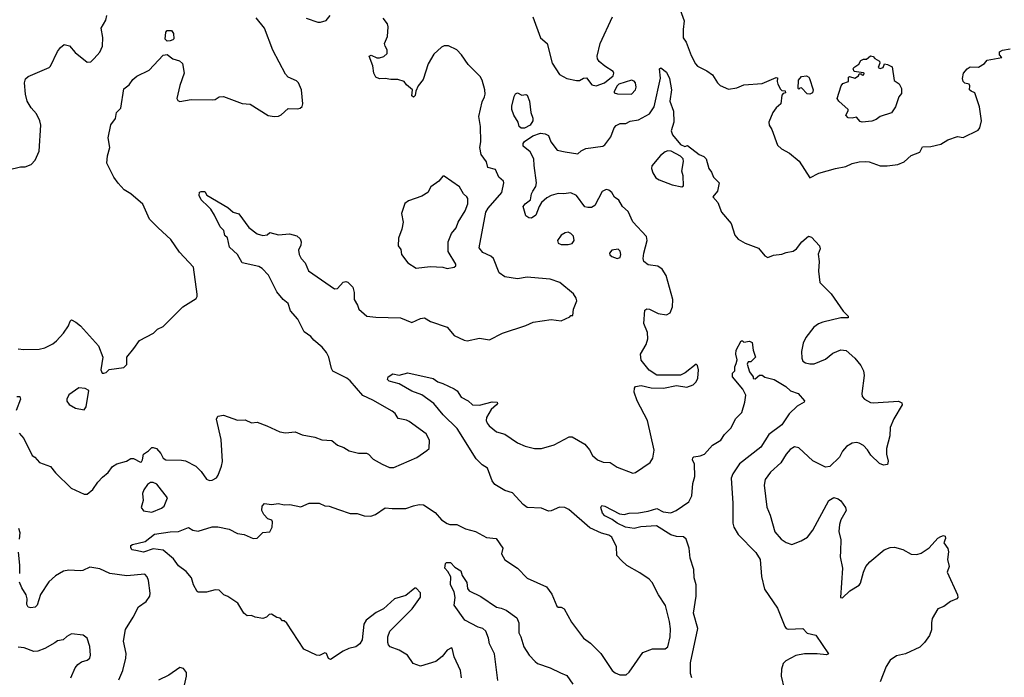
# Model space of a CAD drawing. Extents: x 2293878 to 2522763, y 823964 to 1006972.
# Tile 149 of 256: x 2352806 to 2359807, y 922118 to 926794. Entities that reach past the tile are written whole.
import ezdxf

# ---------------------------------------------------------------- set-up
doc = ezdxf.new("R2010")
doc.units = 0

msp = doc.modelspace()

# ---------------------------------------------------------------- linework, layer by layer
at = {"layer": '0CON20XD'}
for points in [[(2353335, 926518.8), (2353375, 926563.3), (2353394.2, 926605), (2353397, 926667), (2353383.8, 926735), (2353418.9, 926791.1), (2353424.2, 926825)], [(2353790.9, 925315), (2353729.5, 925375), (2353682.4, 925482.4), (2353595, 925556), (2353548.8, 925585), (2353505, 925631.2), (2353474.3, 925674.3), (2353426.2, 925775), (2353428.8, 925825), (2353446.2, 925885), (2353434, 925955), (2353452.7, 926047.3), (2353487.7, 926092.3), (2353493.3, 926135), (2353523.9, 926166.1), (2353546.4, 926303.6), (2353585, 926331.2), (2353611.1, 926368.9), (2353638.3, 926391.7), (2353726.7, 926435), (2353825, 926543.1), (2353855, 926547.7), (2353895, 926516.7), (2353941.4, 926501.4), (2353963.6, 926483.6), (2353975.8, 926415), (2353944.2, 926325.8), (2353923.3, 926235), (2353930.7, 926220.7), (2353945, 926212.5), (2354025, 926226.7), (2354175, 926223.8), (2354195, 926227.5), (2354225, 926246.7), (2354255, 926248.8), (2354387.7, 926197.7), (2354445, 926193.8), (2354573, 926113), (2354615, 926106.7), (2354645, 926108.8), (2354665, 926118.8), (2354715, 926163.8), (2354780.7, 926159.3), (2354800, 926165), (2354813, 926177), (2354820, 926195), (2354810, 926295), (2354788.8, 926345), (2354775, 926360), (2354715, 926386.2), (2354695, 926406.7), (2354605, 926577.5), (2354546.9, 926735), (2354487, 926807)], [(2354843.3, 926805), (2354925, 926776), (2354945, 926776), (2354985, 926788.8), (2355014, 926825)], [(2356110.5, 926245), (2356116.2, 926265), (2356112.2, 926295), (2356093.8, 926363.8), (2356080.3, 926390.3), (2355993.6, 926475), (2355946.4, 926545), (2355915, 926580), (2355855, 926609.4), (2355825, 926608.1), (2355805, 926598.6), (2355751.1, 926548.9), (2355709.5, 926480.5), (2355675, 926370), (2355638.8, 926325), (2355623, 926287), (2355618.8, 926255), (2355605, 926242.5), (2355593.9, 926253.9), (2355597.5, 926295), (2355555, 926330), (2355540, 926355), (2355495, 926368.8), (2355445, 926368.8), (2355405, 926376.2), (2355365, 926373.8), (2355337.5, 926385), (2355323.9, 926413.9), (2355317, 926467), (2355290, 926535), (2355305, 926542.5), (2355345, 926523.3), (2355365, 926523.3), (2355395, 926533.3), (2355417.5, 926555), (2355419.3, 926579.3), (2355403.3, 926605), (2355400, 926625), (2355421.2, 926675), (2355426.4, 926743.6), (2355420, 926765), (2355390.8, 926805)], [(2356453.3, 926815), (2356508.8, 926665), (2356556.2, 926625), (2356590.8, 926485), (2356644.3, 926404.3), (2356695, 926376.2), (2356765, 926361.4), (2356785, 926362.5), (2356815, 926379.4), (2356835, 926380), (2356875, 926330.6), (2356905, 926323.8), (2356965, 926345.3), (2357024.5, 926395), (2357030, 926415), (2357025.6, 926425.6), (2356967, 926463), (2356925, 926496.7), (2356914.2, 926515), (2356911.9, 926535), (2356933.6, 926625), (2357020.8, 926815)], [(2357501.1, 926865), (2357531.5, 926785), (2357523.3, 926725), (2357524.3, 926665), (2357543.9, 926633.9), (2357579.4, 926539.4), (2357610.6, 926480.6), (2357625, 926464), (2357691.3, 926431.3), (2357732.7, 926402.7), (2357766.7, 926345), (2357785.9, 926325.9), (2357845, 926301.2), (2357905, 926309.4), (2357955, 926330), (2358085, 926341.4), (2358185, 926382.5), (2358195, 926380), (2358191.2, 926355), (2358196, 926335), (2358215, 926300), (2358225, 926290), (2358248.3, 926288.3), (2358250, 926275), (2358235, 926270), (2358225, 926257.5), (2358218, 926195), (2358185, 926167.5), (2358160, 926135), (2358132, 926065), (2358134.1, 926044.1), (2358153, 926013), (2358193, 925903), (2358223.3, 925875), (2358278.8, 925845), (2358347.6, 925787.6), (2358425, 925670), (2358488.3, 925701.7), (2358607, 925737), (2358679.7, 925750.3), (2358725, 925771.2), (2358775, 925783.3), (2358816.4, 925786.4), (2358845, 925783.8), (2358925, 925756), (2358973.9, 925753.9), (2359050, 925765), (2359095, 925782.5), (2359145, 925827.5), (2359205, 925852.5), (2359225, 925890), (2359285, 925893.3), (2359355, 925908.8), (2359405, 925940), (2359475, 925963.3), (2359515, 925956.2), (2359620.7, 926009.3), (2359633.3, 926025), (2359643.8, 926075), (2359631.2, 926175), (2359597.5, 926275), (2359570, 926285), (2359560, 926295), (2359562.5, 926325), (2359557.5, 926335), (2359525, 926343.3), (2359513.3, 926355), (2359510, 926375), (2359516.7, 926415), (2359543.3, 926445), (2359565, 926459.2), (2359622.7, 926457.3), (2359665, 926483.8), (2359685, 926506), (2359790, 926525), (2359772.5, 926545), (2359773.6, 926566.4), (2359793.6, 926576.4), (2359847.5, 926587.5)], [(2353855, 926641.2), (2353839.2, 926655), (2353844.3, 926705.7), (2353855, 926717.1), (2353885, 926716.5), (2353900.4, 926695), (2353900.7, 926659.3), (2353895, 926650.8), (2353875, 926643.8), (2353855, 926641.2)], [(2352724.1, 925725.9), (2352811.7, 925748.3), (2352845, 925747.5), (2352887.5, 925765), (2352916.7, 925795), (2352945, 925860), (2352956.4, 926043.6), (2352950, 926075), (2352926.2, 926125), (2352887.7, 926167.7), (2352858.8, 926215), (2352846.2, 926265), (2352838.8, 926345), (2352845.8, 926374.2), (2352865, 926390), (2353015, 926453.3), (2353025, 926463.3), (2353075, 926568), (2353095, 926596.2), (2353123, 926617), (2353159.1, 926609.1), (2353200.3, 926560.3), (2353285, 926491.2), (2353312.5, 926495), (2353335, 926518.8)], [(2358795, 926066.7), (2358781.2, 926071.2), (2358755, 926100), (2358723.9, 926093.9), (2358696.4, 926096.4), (2358680, 926115), (2358697.5, 926145), (2358697.5, 926155), (2358630, 926215), (2358617.5, 926235), (2358646.7, 926325), (2358659.3, 926340.7), (2358700, 926355), (2358700, 926385), (2358705, 926390), (2358745, 926377.5), (2358770, 926395), (2358775, 926410), (2358788.3, 926408.3), (2358795, 926400), (2358808.3, 926401.7), (2358810, 926415), (2358805, 926417.5), (2358740, 926425), (2358732.5, 926445), (2358737.5, 926455), (2358771.7, 926478.3), (2358787.5, 926505), (2358805, 926513.3), (2358827, 926513), (2358855, 926536.2), (2358875, 926532.5), (2358885, 926517.5), (2358919.3, 926499.3), (2358922.5, 926485), (2358910, 926455), (2358925, 926447.5), (2358946.4, 926453.6), (2358955, 926480), (2358975, 926476.7), (2359009.3, 926459.3), (2359023, 926363), (2359059.3, 926339.3), (2359076.7, 926305), (2359075, 926270), (2359057.5, 926245), (2359032.5, 926175), (2359005, 926132.5), (2358925, 926106.7), (2358896.1, 926083.9), (2358865, 926073.8), (2358795, 926066.7)], [(2355225, 922356.7), (2355195, 922333.3), (2355145, 922322.5), (2355105, 922303.3), (2355015, 922243.3), (2355000.7, 922250.7), (2354986.1, 922286.1), (2354975, 922292.5), (2354936.4, 922273.6), (2354915, 922276.2), (2354825, 922316.7), (2354705, 922502.5), (2354685, 922520), (2354675, 922520), (2354658.3, 922538.3), (2354633, 922543), (2354595, 922567.5), (2354580, 922565), (2354560, 922545), (2354535, 922536.7), (2354480, 922545), (2354455, 922556.2), (2354424.1, 922554.1), (2354398.8, 922575), (2354355.7, 922645.7), (2354285, 922693.3), (2354257.5, 922705), (2354225, 922736.7), (2354195, 922738.8), (2354135, 922723.8), (2354075, 922722.5), (2354067, 922727), (2354041.2, 922775), (2354027.5, 922825), (2353990.5, 922870.5), (2353935, 922911.2), (2353899.7, 922959.7), (2353825, 923022.5), (2353755, 923031.2), (2353686.5, 923006.5), (2353630.5, 923019.5), (2353603.3, 923025), (2353595, 923040), (2353596.7, 923055), (2353607.7, 923062.3), (2353696.8, 923083.2), (2353765, 923135.4), (2353875, 923152.3), (2353935, 923154.3), (2354005, 923183.8), (2354037.5, 923165), (2354075, 923158), (2354175, 923187.9), (2354215, 923187.3), (2354295, 923171.9), (2354355, 923141.4), (2354402.4, 923132.4), (2354465, 923104), (2354495, 923106.7), (2354535, 923147.5), (2354585, 923153.3), (2354600, 923185), (2354603, 923223), (2354597.5, 923235), (2354570, 923245), (2354542.5, 923275), (2354527.5, 923305), (2354530, 923335), (2354547, 923353), (2354595, 923347.5), (2354645, 923353.8), (2354685, 923344), (2354725.9, 923345.9), (2354805, 923331.2), (2354863.9, 923356.1), (2354935, 923356), (2354975, 923336.2), (2355005, 923333.8), (2355071.7, 923311.7), (2355155, 923283.1), (2355205, 923283.3), (2355255, 923266.9), (2355302.7, 923262.7), (2355335.5, 923274.5), (2355405, 923323.8), (2355455, 923317.1), (2355552.3, 923317.7), (2355605, 923338), (2355645, 923346), (2355677.5, 923345), (2355760.3, 923290.3), (2355805, 923238), (2355845, 923211.4), (2355865, 923204.4), (2355915, 923204.4), (2355975, 923174), (2356046.7, 923155), (2356125, 923112), (2356194.1, 923104.1), (2356242, 923035), (2356231.2, 922995), (2356254.3, 922954.3), (2356345, 922893.8), (2356415, 922821.9), (2356551.8, 922761.8), (2356588.9, 922708.9), (2356623.9, 922623.9), (2356635, 922617.5), (2356655, 922617.5), (2356677.5, 922605), (2356729.5, 922509.5), (2356815, 922396.7), (2356865, 922361.2), (2356936.8, 922286.8), (2357018.8, 922165), (2357038.8, 922148.8), (2357073.6, 922136.4), (2357117.5, 922135), (2357140, 922155), (2357235.9, 922294.1), (2357305, 922321.2), (2357395, 922320), (2357413.3, 922335), (2357431.9, 922405), (2357432.1, 922462.1), (2357426.7, 922515), (2357397.3, 922627.3), (2357347.5, 922705), (2357303, 922793), (2357281.2, 922815), (2357215, 922860), (2357122.1, 922912.1), (2357085, 922948.8), (2357051.9, 922985), (2357048.5, 923045), (2357015.4, 923115.4), (2356995, 923129.5), (2356943.6, 923143.6), (2356859.8, 923179.8), (2356710.9, 923310.9), (2356682.5, 923325), (2356645, 923328.6), (2356585, 923302), (2356565, 923300), (2356515, 923321.2), (2356415, 923326.2), (2356386.1, 923346.1), (2356309.1, 923429.1), (2356255.7, 923445.7), (2356185, 923490), (2356164.2, 923515), (2356132.5, 923605), (2356095, 923629.5), (2356052.1, 923672.1), (2355916, 923886), (2355817.1, 923985), (2355750.8, 924065), (2355665, 924127.5), (2355595, 924153.3), (2355503.8, 924203.8), (2355433.7, 924223.7), (2355421.2, 924235), (2355426.1, 924253.9), (2355460, 924275), (2355505, 924265.8), (2355565, 924282.9), (2355745, 924242), (2355778.3, 924218.3), (2355815, 924208), (2355895, 924168.8), (2355916.2, 924155), (2355945, 924110), (2355994.1, 924084.1), (2356025.9, 924055.9), (2356075, 924052.9), (2356165, 924077.5), (2356200, 924075), (2356202.5, 924065), (2356196.7, 924055), (2356157, 924023), (2356125.8, 923965), (2356121.4, 923945), (2356129.2, 923925), (2356144, 923905), (2356195, 923862.9), (2356255, 923846.5), (2356346.3, 923786.3), (2356400.8, 923760.8), (2356465, 923744.6), (2356515, 923744.4), (2356605, 923770.6), (2356711.7, 923828.3), (2356735, 923828.9), (2356824.7, 923774.7), (2356856.9, 923735), (2356879.4, 923695), (2356915, 923663.3), (2356955, 923646.7), (2357005, 923644.3), (2357055, 923612.5), (2357165, 923570), (2357185, 923574.2), (2357288.9, 923645), (2357306.7, 923675), (2357315.9, 923734.1), (2357268.6, 923945), (2357195.7, 924085), (2357176, 924145), (2357176.7, 924175), (2357184.1, 924185.9), (2357225, 924193.8), (2357295, 924176), (2357384.4, 924174.4), (2357475, 924193.3), (2357549.5, 924180.5), (2357595, 924198.8), (2357615, 924220), (2357627.1, 924245), (2357631.4, 924305), (2357625.5, 924335.5), (2357615, 924343.8), (2357537.6, 924282.4), (2357505, 924265.6), (2357335.5, 924265.5), (2357282.4, 924302.4), (2357223.9, 924373.9), (2357219.6, 924415), (2357259.3, 924485), (2357271.1, 924525), (2357269.6, 924569.6), (2357244.5, 924634.5), (2357251.4, 924728.6), (2357265, 924738), (2357283.9, 924736.1), (2357345, 924705.6), (2357405, 924694.4), (2357429.8, 924710.2), (2357447.5, 924752.5), (2357449.6, 924805), (2357401.9, 924975), (2357375, 925020.9), (2357342, 925042), (2357275, 925051.2), (2357244.7, 925074.7), (2357239.6, 925095), (2357244.6, 925134.6), (2357267.8, 925225), (2357262.4, 925252.4), (2357165, 925355.8), (2357131.1, 925431.1), (2357091.4, 925465), (2357065, 925512), (2357035, 925532.5), (2357015.6, 925565), (2356995, 925582.2), (2356975, 925587.8), (2356948, 925572), (2356895, 925472.5), (2356870.7, 925459.3), (2356845, 925458), (2356824.4, 925464.4), (2356765, 925542.9), (2356725, 925563.5), (2356675, 925556), (2356635, 925557.7), (2356585, 925543.5), (2356553.4, 925526.6), (2356516.5, 925493.5), (2356498.6, 925465), (2356475, 925403.3), (2356445, 925383.3), (2356425, 925386.2), (2356405, 925398.8), (2356386, 925465), (2356398.8, 925485), (2356437, 925513), (2356444.4, 925555), (2356455, 925576), (2356475, 925608.8), (2356480.5, 925635), (2356462.8, 925757.2), (2356462.2, 925805), (2356434.7, 925854.7), (2356385, 925893.8), (2356386.5, 925915), (2356395, 925928.2), (2356455, 925969.3), (2356507.8, 925987.8), (2356542.6, 925982.6), (2356565, 925971.2), (2356581.2, 925925), (2356627.5, 925867.5), (2356684.1, 925854.1), (2356775, 925841.2), (2356797.7, 925862.3), (2356831.2, 925878.8), (2356951.2, 925895), (2356965.4, 925904.6), (2357007.8, 925962.2), (2357032.2, 926025), (2357047.4, 926042.6), (2357075, 926056), (2357115, 926056.7), (2357147.1, 926072.9), (2357205, 926083.1), (2357285, 926125.6), (2357315.9, 926174.1), (2357361.7, 926378.3), (2357354.3, 926445), (2357365, 926451.2), (2357405, 926422), (2357425.5, 926375), (2357441.1, 926295), (2357429.4, 926215), (2357454.2, 926144.2), (2357457.5, 926065), (2357438, 926005), (2357448, 925975), (2357505, 925906.7), (2357535, 925893.3), (2357555, 925900), (2357635.9, 925835.9), (2357670.9, 925820.9), (2357685.6, 925805.6), (2357705.8, 925735.8), (2357725, 925710), (2357740, 925675), (2357780, 925635), (2357766.2, 925575), (2357733.3, 925535), (2357770.8, 925495), (2357796.4, 925425), (2357864.5, 925345), (2357891.7, 925261.7), (2357915, 925234.2), (2357963.8, 925205), (2358058.9, 925168.9), (2358104.2, 925114.2), (2358125, 925102.5), (2358165, 925120), (2358225, 925126), (2358255, 925138.6), (2358305, 925148), (2358330, 925165), (2358368.1, 925215), (2358415, 925254.4), (2358436.8, 925246.8), (2358493.3, 925185), (2358496.7, 925165), (2358484.2, 925125.8), (2358491.4, 925075), (2358485.9, 925005.9), (2358496, 924925), (2358574.5, 924844.5), (2358660.9, 924720.9), (2358696.2, 924685), (2358696.7, 924675), (2358645, 924673.3), (2358515.9, 924644.1), (2358485, 924631.2), (2358453, 924607), (2358395.8, 924535), (2358377.1, 924495), (2358365.7, 924435.7), (2358367.4, 924387.4), (2358375, 924366.2), (2358393.2, 924353.2), (2358425, 924346), (2358455, 924347.1), (2358535, 924380), (2358588.3, 924421.7), (2358643.6, 924446.4), (2358681.7, 924441.7), (2358745, 924386.2), (2358785.7, 924335), (2358805, 924296.7), (2358810.6, 924265), (2358794, 924135), (2358796, 924115), (2358812, 924095), (2358855, 924072.9), (2358875, 924069.2), (2359055, 924082), (2359079.2, 924069.2), (2359080, 924055), (2359020, 923955), (2358995.7, 923895), (2358992, 923835), (2358969.2, 923745), (2358969.2, 923705), (2358980, 923655), (2358975, 923630), (2358947, 923627), (2358919.3, 923639.3), (2358857, 923697), (2358833.8, 923735), (2358805, 923766.2), (2358775, 923783.8), (2358755, 923788), (2358725, 923783.8), (2358685, 923758.8), (2358656.2, 923725), (2358635.8, 923684.2), (2358565, 923616.7), (2358535, 923612.5), (2358445, 923656.7), (2358345, 923748.8), (2358315, 923756), (2358285, 923738.8), (2358255, 923703.8), (2358217.9, 923642.1), (2358143.7, 923576.3), (2358106, 923525), (2358099.2, 923485), (2358117.7, 923327.7), (2358141.7, 923271.7), (2358175, 923153.3), (2358220.9, 923100.9), (2358255.8, 923075.8), (2358297, 923063), (2358362.6, 923087.4), (2358407.5, 923115), (2358444.4, 923165), (2358560, 923375), (2358595, 923396.7), (2358626.1, 923386.1), (2358645, 923372.5), (2358676.7, 923325), (2358681.2, 923305), (2358643.2, 923236.8), (2358635.8, 923205), (2358630.8, 923155), (2358644, 923095), (2358640.8, 923015), (2358640, 922975), (2358656.7, 922895), (2358642.5, 922685), (2358655, 922682.5), (2358708.3, 922731.7), (2358775, 922773.8), (2358785, 922787.5), (2358804.4, 922865), (2358821.4, 922905), (2358850.6, 922939.4), (2358953.3, 923025), (2358995, 923042), (2359025, 923042.5), (2359085, 923025.7), (2359145, 922992.5), (2359185, 922990), (2359215, 923000), (2359272.4, 923037.6), (2359335, 923106.7), (2359355, 923120), (2359375, 923126.7), (2359385, 923122.5), (2359388.8, 923105), (2359377.5, 923075), (2359404.2, 923034.2), (2359408.8, 923011.2), (2359402.5, 922955), (2359414, 922905), (2359401.2, 922865), (2359473.3, 922705), (2359476.7, 922685), (2359470, 922675), (2359425, 922656.2), (2359377.7, 922622.3), (2359333.3, 922605), (2359294.2, 922535), (2359288, 922505), (2359289.2, 922455), (2359273.8, 922415), (2359238.8, 922365), (2359205, 922332), (2359105, 922285.7), (2359040.2, 922269.8), (2358995, 922239.2), (2358965.7, 922195), (2358924, 922085)], [(2358425, 926264), (2358405, 926266.7), (2358365, 926310), (2358351.7, 926308.3), (2358345, 926300), (2358340, 926305), (2358342.5, 926365), (2358365, 926390), (2358400, 926395), (2358416.4, 926386.4), (2358422.5, 926375), (2358447.5, 926295), (2358442.5, 926275), (2358425, 926264)], [(2357155, 926264.3), (2357184, 926295), (2357190, 926315), (2357184, 926345), (2357175, 926356), (2357155, 926364.2), (2357066.5, 926335), (2357054.6, 926325), (2357033.3, 926283.3), (2357032.5, 926275), (2357057.1, 926267.1), (2357155, 926264.3)], [(2352803, 923853), (2352835, 923816.7), (2352893.3, 923695), (2352913.8, 923683.8), (2352947.5, 923645), (2353025, 923616.2), (2353060.7, 923570.7), (2353172, 923462), (2353265, 923420), (2353285, 923420), (2353326.6, 923453.4), (2353360.8, 923505), (2353395, 923541.9), (2353435.3, 923574.7), (2353465, 923616.9), (2353496.7, 923635), (2353565, 923655.7), (2353595, 923674), (2353615, 923674.2), (2353665, 923646.7), (2353670.7, 923649.3), (2353680, 923665), (2353686.2, 923705), (2353722, 923728), (2353745, 923752.5), (2353755, 923752.5), (2353777.5, 923745), (2353808.8, 923708.8), (2353826.1, 923676.1), (2353844.1, 923664.1), (2353955, 923662.9), (2353985, 923656.9), (2354058.1, 923618.1), (2354095, 923580.8), (2354135, 923526.2), (2354155, 923516.2), (2354175, 923518.8), (2354205, 923536.2), (2354218, 923555), (2354241.2, 923618.8), (2354246.8, 923653.2), (2354238.8, 923808.8), (2354205.9, 923954.1), (2354213.8, 923975), (2354255, 923982.5), (2354355, 923946.7), (2354407.8, 923947.8), (2354455, 923926.7), (2354495, 923931.2), (2354563.6, 923906.4), (2354655, 923863.8), (2354695.8, 923855.8), (2354765, 923862.5), (2354815, 923841.4), (2354905, 923825.6), (2354955, 923805.6), (2355025, 923802), (2355065, 923768.8), (2355111.2, 923751.2), (2355148.3, 923728.3), (2355215, 923710.8), (2355272.3, 923712.3), (2355285.7, 923705.7), (2355319.5, 923669.5), (2355383, 923633), (2355435, 923610), (2355465, 923609.4), (2355628.3, 923681.7), (2355700.5, 923729.5), (2355716.2, 923745), (2355720, 923805), (2355695, 923848.8), (2355575, 923937.1), (2355555, 923947.1), (2355497.7, 923957.7), (2355475, 923993.8), (2355455, 924010.8), (2355317.7, 924087.7), (2355245, 924122.5), (2355155.5, 924225), (2355130.6, 924245), (2355032.5, 924295), (2355023, 924313), (2355003.3, 924395), (2354987.6, 924427.6), (2354955.8, 924465.8), (2354897.1, 924515), (2354875, 924541.4), (2354827.8, 924575), (2354783.5, 924665), (2354731.5, 924725), (2354713.5, 924775), (2354678.6, 924805), (2354635, 924858), (2354575, 924977.5), (2354530, 925025), (2354505, 925040), (2354387.5, 925065), (2354354.1, 925124.1), (2354297.7, 925177.7), (2354283.6, 925243.6), (2354265, 925260), (2354256, 925295), (2354230.6, 925320.6), (2354191.2, 925405), (2354165, 925447.5), (2354146.1, 925466.1), (2354095, 925513.3), (2354081.2, 925545), (2354085, 925567.5), (2354097, 925573), (2354121.7, 925571.7), (2354137, 925547), (2354285, 925458), (2354324.5, 925424.5), (2354365, 925414.2), (2354435.8, 925315.8), (2354495, 925272.5), (2354535, 925258.8), (2354565, 925263.3), (2354585, 925280), (2354645, 925263.3), (2354725, 925272.5), (2354776.1, 925256.1), (2354800, 925235), (2354806, 925215), (2354805, 925190), (2354787.5, 925155), (2354793.3, 925125), (2354806.7, 925095), (2354835.8, 925065), (2354859.1, 925009.1), (2355045, 924881.2), (2355065, 924883.3), (2355105, 924928), (2355125, 924933.3), (2355138.8, 924928.8), (2355175, 924892.5), (2355184.3, 924855), (2355184.3, 924805), (2355208, 924765), (2355216.7, 924735), (2355275, 924686.9), (2355338.9, 924678.9), (2355513.2, 924673.2), (2355595, 924641.2), (2355655, 924670), (2355685, 924673.8), (2355727, 924647), (2355845, 924607.5), (2355895, 924549.2), (2355965, 924515.8), (2355988.3, 924511.7), (2356075, 924529.2), (2356145, 924516.7), (2356237.5, 924565), (2356405, 924619.2), (2356455.9, 924644.1), (2356585, 924661.2), (2356655, 924652.5), (2356718.3, 924681.7), (2356725, 924690), (2356738.3, 924691.7), (2356742.5, 924735), (2356767.5, 924795), (2356763.3, 924815), (2356743.9, 924843.9), (2356646.5, 924926.5), (2356578, 924948), (2356494.5, 924955.5), (2356415, 924962.7), (2356345, 924951.1), (2356255.8, 924965.8), (2356214.5, 924995), (2356175.3, 925095.3), (2356155, 925113.3), (2356098.3, 925138.3), (2356071.7, 925171.7), (2356120.7, 925425), (2356137.2, 925455), (2356233.2, 925565), (2356248.9, 925635), (2356245.5, 925645.5), (2356213.1, 925675), (2356189.7, 925729.7), (2356135, 925744), (2356124.6, 925784.6), (2356087.1, 925835), (2356077.1, 925885), (2356084.6, 925925), (2356083.1, 926035), (2356070, 926105), (2356095, 926211.2), (2356110.5, 926245)], [(2356372.5, 926022.5), (2356356.2, 926035), (2356350, 926065), (2356318.6, 926115), (2356305.8, 926155), (2356305, 926180), (2356321.2, 926248.8), (2356332, 926268), (2356345, 926273.3), (2356375, 926257.5), (2356405, 926262.5), (2356415, 926256.7), (2356431.2, 926215), (2356440, 926135), (2356454, 926095), (2356454.2, 926075), (2356435.6, 926045), (2356395, 926022.7), (2356372.5, 926022.5)], [(2357514, 925606), (2357525, 925613.3), (2357524.2, 925685), (2357514.1, 925715.9), (2357526.7, 925785), (2357522.5, 925805), (2357505, 925824.3), (2357438.9, 925858.9), (2357415, 925861.1), (2357396.2, 925855), (2357361.1, 925828.9), (2357301.5, 925755), (2357298.2, 925735), (2357306.5, 925705), (2357329.9, 925669.9), (2357352, 925655), (2357445, 925620), (2357514, 925606)], [(2355845, 925026), (2355895, 925033.3), (2355907, 925043), (2355906.2, 925055), (2355851.1, 925145), (2355852.1, 925215), (2355875, 925274), (2355908.1, 925315), (2355922.9, 925355), (2355973.3, 925435), (2355991.1, 925485), (2355992.5, 925522.5), (2355985.7, 925535.7), (2355962, 925555), (2355933.8, 925605), (2355825, 925682.5), (2355815, 925682.5), (2355786.7, 925645), (2355728.8, 925605), (2355707.5, 925565), (2355665, 925538.8), (2355570, 925505), (2355543.9, 925486.1), (2355520, 925415), (2355533.3, 925355), (2355522.5, 925305), (2355498.3, 925241.7), (2355497, 925187), (2355515, 925160), (2355520, 925125), (2355565.9, 925065.9), (2355625, 925026.7), (2355725, 925038.8), (2355813.9, 925033.9), (2355845, 925026)], [(2352794.3, 924454.3), (2352835, 924449.2), (2352945, 924451.4), (2352985, 924460), (2353041.2, 924488.8), (2353068.3, 924511.7), (2353116.7, 924565), (2353153.6, 924616.4), (2353165, 924650), (2353175, 924660), (2353205, 924643.3), (2353237.7, 924617.7), (2353366.2, 924475), (2353396.4, 924393.6), (2353382.5, 924305), (2353391.7, 924281.7), (2353405, 924280), (2353420, 924285), (2353443, 924307), (2353545, 924320), (2353567, 924343), (2353566.7, 924395), (2353618, 924455), (2353657.3, 924512.7), (2353757.5, 924565), (2353786.2, 924593.8), (2353825, 924613.3), (2353965, 924753.3), (2354059.3, 924810.7), (2354067.5, 924825), (2354067, 924843), (2354041.4, 925035), (2353941.4, 925141.4), (2353880.2, 925230.2), (2353790.9, 925315)], [(2356705, 925196), (2356735, 925203.8), (2356748.8, 925225), (2356743.8, 925255), (2356724.3, 925274.3), (2356705, 925282.9), (2356685, 925279.4), (2356655, 925262.5), (2356630, 925225), (2356634.1, 925204.1), (2356655, 925196), (2356705, 925196)], [(2357055, 925096.7), (2357075, 925102.5), (2357081.2, 925125), (2357075, 925147.5), (2357061.7, 925161.7), (2357015, 925156.2), (2357000, 925135), (2357001.7, 925121.7), (2357015, 925110), (2357055, 925096.7)], [(2357585.8, 922115), (2357574.6, 922145), (2357575, 922220), (2357627.9, 922465), (2357597.3, 922575), (2357615.5, 922695), (2357615.7, 922775), (2357600.6, 922825), (2357598.1, 922885), (2357572.9, 922965), (2357565.5, 923035.5), (2357545, 923100), (2357525, 923115.8), (2357475, 923119.4), (2357435, 923130), (2357334.3, 923194.3), (2357222.7, 923187.3), (2357175, 923175.8), (2357114, 923186), (2357055, 923212.7), (2357019.3, 923239.3), (2356966.7, 923265), (2356948.8, 923285), (2356938.8, 923325), (2356945, 923338.8), (2356966.7, 923335), (2357071.1, 923281.1), (2357104.1, 923275.9), (2357140, 923285), (2357205, 923287.7), (2357275, 923298.2), (2357335, 923318.6), (2357381.2, 923295), (2357435, 923286.5), (2357474, 923305), (2357563.8, 923365), (2357585, 923407.5), (2357592.5, 923495), (2357606.2, 923545), (2357602.8, 923632.8), (2357590.6, 923665), (2357592.2, 923677.8), (2357600, 923685), (2357645, 923693.1), (2357675, 923705.4), (2357732, 923768), (2357791.5, 923805), (2357816.6, 923845), (2357865, 923891.1), (2357894.5, 923955), (2357939.5, 924000.5), (2357962.5, 924075), (2357967.9, 924125), (2357947.6, 924167.6), (2357874.2, 924255), (2357875, 924280), (2357891.7, 924298.3), (2357891.2, 924325), (2357900.6, 924349.4), (2357907.5, 924375), (2357898.5, 924415), (2357899.4, 924445), (2357935, 924510), (2357945, 924510), (2357955, 924500), (2357995, 924507.5), (2358015, 924497.5), (2358020, 924445), (2358036.4, 924393.6), (2358005, 924360), (2357985, 924360), (2357977.5, 924345), (2357995, 924290), (2358020, 924255), (2358021.7, 924241.7), (2358035, 924240), (2358065, 924267.5), (2358085, 924267.5), (2358105, 924253.3), (2358170, 924235), (2358254, 924185), (2358286.7, 924155), (2358340, 924135), (2358385.8, 924084.2), (2358382.5, 924075), (2358333.3, 924046.7), (2358278, 923992), (2358225, 923913.5), (2358131.4, 923845), (2358075, 923754.4), (2357923.6, 923635), (2357876.8, 923565), (2357865.3, 923534.7), (2357876.5, 923355), (2357876, 923215), (2357882.5, 923185), (2357913.3, 923133.3), (2358039.4, 923005), (2358070.4, 922955), (2358080.4, 922835), (2358100.5, 922745), (2358195, 922609.2), (2358245, 922478), (2358255, 922466), (2358270.5, 922460.5), (2358375, 922463.8), (2358405, 922432), (2358466.7, 922416.7), (2358557.5, 922285), (2358543.3, 922276.7), (2358475, 922285.6), (2358385, 922285.6), (2358325, 922272.9), (2358254.2, 922235), (2358235, 922215.8), (2358223.1, 922175), (2358220.8, 922125), (2358242, 922035)], [(2353265, 924020), (2353279.3, 924040.7), (2353297, 924157), (2353271.7, 924171.7), (2353225, 924176.2), (2353155, 924126.7), (2353140, 924095), (2353140.7, 924080.7), (2353157.7, 924057.7), (2353202.3, 924032.3), (2353265, 924020)], [(2352785, 924113.8), (2352806.7, 924115), (2352811.2, 924095), (2352780, 924015)], [(2353745, 923292.9), (2353815, 923321.4), (2353832, 923335), (2353855.6, 923395), (2353781.2, 923491.2), (2353755, 923503.8), (2353735, 923503.3), (2353715, 923490), (2353688.3, 923451.7), (2353680, 923425), (2353682.5, 923375), (2353669.2, 923325), (2353685, 923302), (2353745, 923292.9)], [(2352805, 923100), (2352808, 923145), (2352800, 923175)], [(2352805.5, 922855), (2352806.9, 922915), (2352797, 923007)], [(2353510, 922100), (2353539.5, 922165), (2353561.5, 922255), (2353563.4, 922286.6), (2353544.4, 922375), (2353558.8, 922458.8), (2353613.3, 922545), (2353650.2, 922619.8), (2353705, 922658), (2353730, 922695), (2353733, 922717), (2353721.9, 922805), (2353712.4, 922832.4), (2353695, 922852), (2353568.6, 922838.6), (2353446.4, 922856.4), (2353375, 922888.2), (2353305, 922901.1), (2353255, 922877.5), (2353235.7, 922874.3), (2353155, 922880), (2353116.4, 922873.6), (2353060.2, 922839.8), (2353013.8, 922796.2), (2352954.4, 922705.6), (2352929.7, 922630.3), (2352915, 922617.5), (2352885, 922610.8), (2352865.9, 922615.9), (2352856, 922635), (2352858.9, 922675), (2352851.5, 922705), (2352820, 922755), (2352804.3, 922795)], [(2356204.3, 922095), (2356181.9, 922285), (2356145.8, 922355), (2356140, 922395), (2356119.2, 922445), (2356098.8, 922465), (2356065.8, 922475), (2355971.5, 922525), (2355895, 922631.2), (2355902, 922685), (2355893.8, 922725), (2355870, 922775), (2355872.3, 922832.3), (2355850.5, 922870.5), (2355827.5, 922895), (2355833, 922927), (2355840, 922935), (2355870, 922935), (2355900.7, 922900.7), (2355941.2, 922875), (2355951.7, 922841.7), (2355985, 922791.2), (2355988.8, 922748.8), (2356002.7, 922732.7), (2356085, 922693.1), (2356195, 922617.5), (2356230, 922610), (2356264.2, 922594.2), (2356340.3, 922540.3), (2356354.3, 922505), (2356354.5, 922435), (2356369.5, 922405), (2356389.4, 922335), (2356427.5, 922275), (2356470.3, 922230.3), (2356487, 922217), (2356576.7, 922185), (2356650.4, 922150.4), (2356695, 922130.8), (2356738.9, 922068.9)], [(2355948.1, 922115), (2355940, 922165), (2355894.2, 922264.2), (2355880, 922325), (2355875, 922327.5), (2355845, 922310), (2355810, 922265), (2355765, 922230), (2355655, 922196.7), (2355603.3, 922215), (2355564, 922274), (2355505, 922310), (2355440, 922335), (2355428.3, 922348.3), (2355422.5, 922365), (2355423.3, 922405), (2355437.5, 922445), (2355596.7, 922605), (2355655, 922687.5), (2355655, 922717.5), (2355625, 922751.2), (2355615, 922752), (2355550.4, 922699.6), (2355471.2, 922675), (2355392.5, 922605), (2355341.2, 922578.8), (2355268.8, 922525), (2355252.5, 922495), (2355240, 922385), (2355225, 922356.7)], [(2353168.8, 922115), (2353200.4, 922185), (2353220.1, 922209.9), (2353245, 922227.5), (2353285, 922238.9), (2353304.2, 922255), (2353308.6, 922275), (2353305, 922337.5), (2353285.6, 922395.6), (2353257.7, 922417.7), (2353175, 922426.2), (2353140.9, 922409.1), (2353115, 922383.3), (2353075, 922376), (2353056, 922364), (2352985, 922322.9), (2352934.2, 922304.2), (2352905, 922301.9), (2352837.2, 922327.2), (2352795, 922333.1)], [(2353956.7, 921965), (2353992.5, 922125), (2353991.7, 922151.7), (2353969.3, 922179.3), (2353945, 922187.5), (2353866.8, 922133.2), (2353792, 922098)]]:
    msp.add_lwpolyline(points, dxfattribs=at)

doc.saveas('drawing.dxf')
